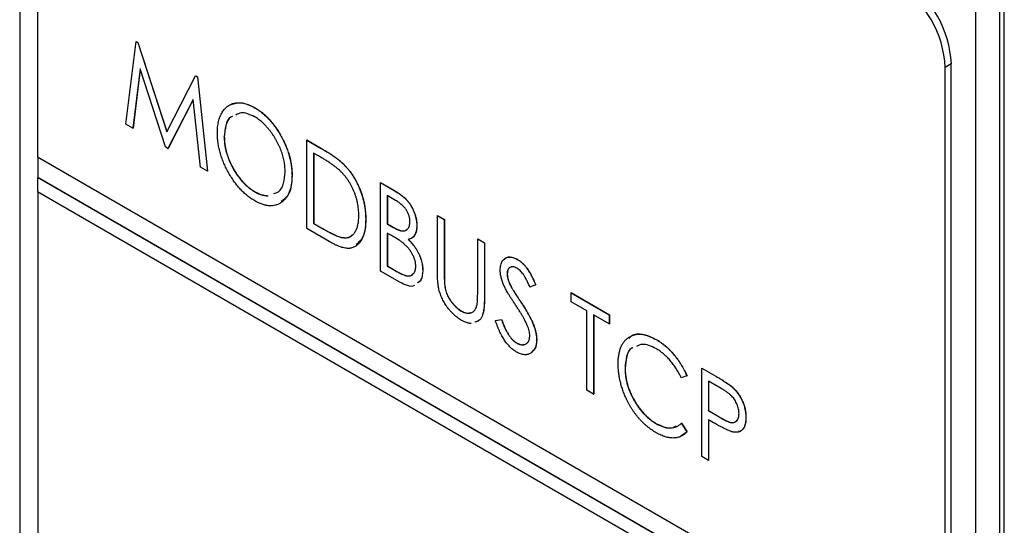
# Model space of a CAD drawing. Header units: millimetres. Extents: x 0 to 420, y 0 to 297.
# Tile 16 of 19: x 320.26 to 334.69, y 228.63 to 236.03. Entities that reach past the tile are written whole.
import ezdxf

# ---------------------------------------------------------------- set-up
doc = ezdxf.new("R2010")
doc.units = ezdxf.units.MM

msp = doc.modelspace()

# ---------------------------------------------------------------- linework, layer by layer
at = {"color": 7, "linetype": 'Continuous', "lineweight": 25}
for p, q in [((320.263, 244.485), (320.263, 221.457)), ((320.526, 243.004), (320.526, 234.022)), ((334.617, 236.607), (334.617, 213.578)), ((334.686, 213.946), (334.686, 236.648)), ((334.263, 236.403), (334.263, 213.374)), ((321.82, 234.498), (321.969, 235.708)), ((321.969, 235.708), (321.97, 235.709)), ((321.969, 235.708), (321.994, 235.694)), ((321.97, 235.709), (321.995, 235.695)), ((321.994, 235.694), (321.995, 235.695)), ((321.994, 235.694), (322.417, 234.386)), ((321.995, 235.695), (322.418, 234.389)), ((322.028, 235.308), (321.921, 234.44)), ((322.029, 235.305), (321.923, 234.441)), ((322.398, 234.164), (322.028, 235.308)), ((333.91, 235.382), (333.82, 235.33)), ((333.82, 226.348), (333.82, 235.33)), ((333.91, 187.043), (333.91, 235.382)), ((322.417, 234.386), (322.84, 235.205)), ((322.84, 235.205), (322.842, 235.206)), ((322.84, 235.205), (322.865, 235.191)), ((322.842, 235.206), (322.867, 235.192)), ((322.865, 235.191), (322.867, 235.192)), ((322.865, 235.191), (323.014, 233.809)), ((322.867, 235.192), (323.016, 233.81)), ((322.805, 234.86), (322.435, 234.143)), ((322.806, 234.858), (322.437, 234.144)), ((322.912, 233.867), (322.805, 234.86)), ((323.698, 234.743), (323.7, 234.744)), ((321.921, 234.44), (321.82, 234.498)), ((321.921, 234.44), (321.923, 234.441)), ((323.259, 234.31), (323.26, 234.311)), ((324.468, 234.266), (324.469, 234.267)), ((324.468, 232.97), (324.468, 234.266)), ((324.468, 234.266), (324.68, 234.143)), ((324.469, 234.267), (324.682, 234.144)), ((322.435, 234.143), (322.398, 234.164)), ((322.435, 234.143), (322.437, 234.144)), ((324.68, 234.143), (324.682, 234.144)), ((320.526, 234.022), (333.82, 226.348)), ((320.528, 234.021), (320.528, 233.717)), ((324.641, 234.033), (324.568, 234.075)), ((324.568, 234.075), (324.568, 233.044)), ((324.57, 234.074), (324.57, 233.045)), ((323.014, 233.809), (322.912, 233.867)), ((323.014, 233.809), (323.016, 233.81)), ((325.014, 233.904), (325.016, 233.905)), ((320.526, 233.716), (320.528, 233.717)), ((333.82, 226.042), (320.526, 233.716)), ((320.526, 233.716), (320.526, 233.512)), ((333.822, 226.043), (320.528, 233.717)), ((324.252, 233.743), (324.254, 233.744)), ((325.547, 233.643), (325.549, 233.644)), ((325.547, 233.643), (325.75, 233.526)), ((325.547, 232.346), (325.547, 233.643)), ((325.549, 233.644), (325.751, 233.527)), ((325.75, 233.526), (325.751, 233.527)), ((320.526, 233.512), (333.82, 225.838)), ((320.528, 233.511), (320.528, 194.666)), ((323.703, 233.511), (323.704, 233.512)), ((325.769, 233.382), (325.648, 233.452)), ((325.648, 233.452), (325.648, 233.036)), ((325.649, 233.451), (325.649, 233.037)), ((325.331, 233.103), (325.333, 233.104)), ((326.382, 233.161), (326.383, 233.162)), ((326.382, 233.161), (326.482, 233.103)), ((326.382, 232.378), (326.382, 233.161)), ((326.383, 233.162), (326.484, 233.104)), ((326.482, 233.103), (326.484, 233.104)), ((326.482, 233.103), (326.482, 232.326)), ((326.484, 233.104), (326.484, 232.327)), ((324.794, 232.781), (324.468, 232.97)), ((324.568, 233.044), (324.57, 233.045)), ((324.568, 233.044), (324.687, 232.976)), ((324.57, 233.045), (324.689, 232.977)), ((324.687, 232.976), (324.689, 232.977)), ((325.648, 233.036), (325.649, 233.037)), ((325.648, 233.036), (325.708, 233.002)), ((325.649, 233.037), (325.709, 233.003)), ((325.708, 233.002), (325.709, 233.003)), ((326.079, 233.014), (326.081, 233.015)), ((324.982, 232.839), (324.984, 232.84)), ((325.707, 232.869), (325.648, 232.903)), ((325.648, 232.903), (325.648, 232.421)), ((325.649, 232.902), (325.649, 232.422)), ((326.972, 232.82), (326.973, 232.821)), ((326.972, 232.82), (327.072, 232.762)), ((326.972, 232.044), (326.972, 232.82)), ((326.973, 232.821), (327.074, 232.763)), ((327.072, 232.762), (327.074, 232.763)), ((327.072, 232.762), (327.072, 231.979)), ((327.074, 232.763), (327.074, 231.98)), ((327.552, 232.519), (327.553, 232.52)), ((325.648, 232.421), (325.649, 232.422)), ((325.648, 232.421), (325.778, 232.346)), ((325.649, 232.422), (325.779, 232.347)), ((325.831, 232.183), (325.547, 232.346)), ((325.778, 232.346), (325.779, 232.347)), ((326.166, 232.357), (326.168, 232.358)), ((326.482, 232.326), (326.484, 232.327)), ((327.403, 232.307), (327.405, 232.308)), ((326.487, 232.151), (326.488, 232.152)), ((327.469, 232.102), (327.47, 232.103)), ((327.821, 232.144), (327.736, 232.113)), ((327.821, 232.144), (327.823, 232.145)), ((327.072, 231.979), (327.074, 231.98)), ((328.339, 232.031), (328.341, 232.032)), ((328.339, 232.031), (328.9, 231.707)), ((328.339, 231.898), (328.339, 232.031)), ((328.341, 232.032), (328.902, 231.708)), ((327.602, 231.896), (327.604, 231.897)), ((328.569, 231.765), (328.339, 231.898)), ((326.732, 231.762), (326.734, 231.763)), ((328.569, 230.602), (328.569, 231.765)), ((328.9, 231.574), (328.67, 231.707)), ((328.67, 231.707), (328.67, 230.544)), ((328.672, 231.706), (328.672, 230.545)), ((328.9, 231.707), (328.902, 231.708)), ((328.9, 231.707), (328.9, 231.574)), ((328.902, 231.708), (328.902, 231.575)), ((327.231, 231.625), (327.32, 231.639)), ((327.231, 231.625), (327.233, 231.626)), ((327.233, 231.626), (327.321, 231.64)), ((327.32, 231.639), (327.321, 231.64)), ((328.9, 231.574), (328.902, 231.575)), ((327.539, 231.296), (327.541, 231.297)), ((327.835, 231.343), (327.837, 231.344)), ((329.586, 231.344), (329.588, 231.345)), ((329.13, 230.925), (329.132, 230.926)), ((330.253, 230.926), (330.255, 230.927)), ((330.253, 230.926), (330.459, 230.807)), ((330.253, 229.63), (330.253, 230.926)), ((330.255, 230.927), (330.461, 230.808)), ((330.037, 230.813), (329.955, 230.782)), ((330.037, 230.813), (330.039, 230.814)), ((330.459, 230.807), (330.461, 230.808)), ((330.541, 230.627), (330.354, 230.735)), ((330.354, 230.735), (330.354, 230.303)), ((330.355, 230.734), (330.355, 230.304)), ((330.699, 230.649), (330.701, 230.65)), ((328.67, 230.544), (328.569, 230.602)), ((328.67, 230.544), (328.672, 230.545)), ((330.354, 230.303), (330.355, 230.304)), ((330.354, 230.303), (330.533, 230.197)), ((330.355, 230.304), (330.535, 230.198)), ((330.901, 230.204), (330.902, 230.205)), ((329.59, 230.112), (329.591, 230.113)), ((329.955, 230.118), (329.957, 230.119)), ((329.955, 230.118), (330.037, 229.993)), ((329.957, 230.119), (330.039, 229.994)), ((330.428, 230.127), (330.354, 230.17)), ((330.354, 230.17), (330.354, 229.572)), ((330.355, 230.169), (330.355, 229.573)), ((330.533, 230.197), (330.535, 230.198)), ((330.039, 229.994), (329.946, 229.928)), ((330.037, 229.993), (330.039, 229.994)), ((330.354, 229.572), (330.253, 229.63)), ((330.354, 229.572), (330.355, 229.573))]:
    msp.add_line(p, q, dxfattribs=at)
for centre in [(332.285, 235.26), (332.375, 235.312)]:
    msp.add_arc(centre, 1.537, 2.6054, 57.3945, dxfattribs=at)
for points, knots in [([(323.158, 234.368), (323.158, 234.383), (323.159, 234.414), (323.162, 234.457), (323.168, 234.499), (323.176, 234.538), (323.186, 234.575), (323.198, 234.61), (323.213, 234.643), (323.23, 234.673), (323.249, 234.701), (323.27, 234.726), (323.292, 234.748), (323.316, 234.766), (323.341, 234.782), (323.368, 234.794), (323.397, 234.804), (323.427, 234.81), (323.459, 234.813), (323.491, 234.812), (323.524, 234.809), (323.558, 234.802), (323.592, 234.792), (323.627, 234.779), (323.662, 234.763), (323.686, 234.75), (323.698, 234.743)], [0, 0, 0, 0, 0.044811, 0.089011, 0.13275, 0.176233, 0.219272, 0.262324, 0.305647, 0.348979, 0.392242, 0.43461, 0.476184, 0.517236, 0.558165, 0.598792, 0.639668, 0.680638, 0.721467, 0.761759, 0.801482, 0.840953, 0.880381, 0.919726, 0.959716, 1, 1, 1, 1]), ([(323.361, 234.786), (323.408, 234.801), (323.507, 234.834), (323.634, 234.775), (323.7, 234.744)], [0, 0, 0, 0, 0.474185, 1, 1, 1, 1]), ([(323.698, 234.743), (323.717, 234.732), (323.755, 234.708), (323.811, 234.667), (323.864, 234.621), (323.915, 234.57), (323.963, 234.514), (324.01, 234.454), (324.053, 234.388), (324.093, 234.319), (324.131, 234.247), (324.163, 234.175), (324.191, 234.103), (324.213, 234.03), (324.23, 233.958), (324.243, 233.886), (324.25, 233.813), (324.251, 233.767), (324.252, 233.743)], [0, 0, 0, 0, 0.064112, 0.12603, 0.186709, 0.24615, 0.305771, 0.366051, 0.427384, 0.490821, 0.554635, 0.61692, 0.678954, 0.740666, 0.803314, 0.866858, 0.932414, 1, 1, 1, 1]), ([(323.7, 234.744), (323.719, 234.733), (323.757, 234.709), (323.813, 234.668), (323.866, 234.622), (323.917, 234.571), (323.965, 234.515), (324.011, 234.455), (324.055, 234.389), (324.095, 234.32), (324.132, 234.248), (324.165, 234.176), (324.192, 234.104), (324.215, 234.031), (324.232, 233.959), (324.245, 233.887), (324.252, 233.814), (324.253, 233.768), (324.254, 233.744)], [0, 0, 0, 0, 0.064112, 0.12603, 0.186709, 0.24615, 0.305771, 0.366051, 0.427384, 0.490821, 0.554635, 0.61692, 0.678954, 0.740666, 0.803314, 0.866858, 0.932414, 1, 1, 1, 1]), ([(323.377, 234.611), (323.369, 234.608), (323.32, 234.591), (323.274, 234.483), (323.264, 234.368), (323.259, 234.31)], [0, 0, 0, 0, 0.087857, 0.543747, 1, 1, 1, 1]), ([(323.379, 234.612), (323.371, 234.609), (323.321, 234.592), (323.276, 234.484), (323.266, 234.369), (323.26, 234.311)], [0, 0, 0, 0, 0.087857, 0.543747, 1, 1, 1, 1]), ([(323.703, 234.608), (323.633, 234.639), (323.528, 234.687), (323.454, 234.646), (323.429, 234.632)], [0, 0, 0, 0, 0.662113, 1, 1, 1, 1]), ([(324.151, 233.801), (324.151, 233.814), (324.15, 233.839), (324.148, 233.877), (324.143, 233.916), (324.137, 233.955), (324.128, 233.994), (324.119, 234.033), (324.107, 234.072), (324.093, 234.111), (324.078, 234.15), (324.061, 234.188), (324.042, 234.226), (324.022, 234.263), (324.001, 234.299), (323.978, 234.335), (323.954, 234.37), (323.928, 234.404), (323.901, 234.436), (323.874, 234.467), (323.847, 234.496), (323.819, 234.523), (323.79, 234.547), (323.761, 234.569), (323.732, 234.59), (323.713, 234.602), (323.703, 234.608)], [0, 0, 0, 0, 0.044923, 0.089057, 0.132287, 0.174986, 0.217144, 0.258769, 0.300532, 0.342498, 0.384141, 0.425372, 0.466388, 0.507179, 0.548135, 0.589217, 0.630842, 0.673193, 0.715487, 0.757043, 0.79776, 0.838207, 0.878693, 0.918916, 0.959101, 1, 1, 1, 1]), ([(323.707, 233.376), (323.688, 233.387), (323.651, 233.41), (323.596, 233.451), (323.544, 233.496), (323.493, 233.547), (323.445, 233.603), (323.4, 233.663), (323.357, 233.729), (323.316, 233.798), (323.279, 233.87), (323.247, 233.942), (323.219, 234.014), (323.197, 234.086), (323.179, 234.157), (323.167, 234.228), (323.159, 234.299), (323.158, 234.345), (323.158, 234.368)], [0, 0, 0, 0, 0.063524, 0.1248797, 0.1851554, 0.2448328, 0.3046269, 0.3650375, 0.4271695, 0.4912698, 0.5555883, 0.6186682, 0.681008, 0.7429033, 0.8052492, 0.8684741, 0.9332171, 1, 1, 1, 1]), ([(323.259, 234.31), (323.259, 234.291), (323.26, 234.254), (323.266, 234.197), (323.276, 234.139), (323.291, 234.081), (323.309, 234.023), (323.332, 233.965), (323.358, 233.907), (323.388, 233.849), (323.421, 233.793), (323.457, 233.741), (323.494, 233.693), (323.532, 233.648), (323.572, 233.607), (323.614, 233.571), (323.658, 233.538), (323.688, 233.52), (323.703, 233.511)], [0, 0, 0, 0, 0.06753, 0.132738, 0.196163, 0.25879, 0.321017, 0.383435, 0.446363, 0.511011, 0.575079, 0.637133, 0.697793, 0.757163, 0.816573, 0.8765, 0.937463, 1, 1, 1, 1]), ([(323.26, 234.311), (323.261, 234.292), (323.262, 234.255), (323.268, 234.198), (323.278, 234.14), (323.292, 234.082), (323.311, 234.024), (323.333, 233.966), (323.36, 233.908), (323.39, 233.85), (323.423, 233.795), (323.458, 233.742), (323.495, 233.694), (323.534, 233.649), (323.574, 233.608), (323.616, 233.572), (323.66, 233.539), (323.689, 233.521), (323.704, 233.512)], [0, 0, 0, 0, 0.06753, 0.132738, 0.196163, 0.25879, 0.321017, 0.383435, 0.446363, 0.511011, 0.575079, 0.637133, 0.697793, 0.757163, 0.816573, 0.8765, 0.937463, 1, 1, 1, 1]), ([(324.68, 234.143), (324.699, 234.132), (324.734, 234.111), (324.786, 234.08), (324.834, 234.049), (324.877, 234.018), (324.917, 233.989), (324.953, 233.96), (324.985, 233.932), (325.005, 233.913), (325.014, 233.904)], [0, 0, 0, 0, 0.164344, 0.316794, 0.458147, 0.588563, 0.707492, 0.815269, 0.912897, 1, 1, 1, 1]), ([(324.682, 234.144), (324.7, 234.133), (324.736, 234.112), (324.788, 234.081), (324.835, 234.05), (324.879, 234.019), (324.919, 233.99), (324.955, 233.961), (324.987, 233.933), (325.007, 233.914), (325.016, 233.905)], [0, 0, 0, 0, 0.164344, 0.316794, 0.458147, 0.588563, 0.707492, 0.815269, 0.912897, 1, 1, 1, 1]), ([(324.958, 233.813), (324.95, 233.821), (324.931, 233.838), (324.901, 233.863), (324.867, 233.888), (324.83, 233.915), (324.788, 233.943), (324.742, 233.972), (324.693, 234.003), (324.659, 234.022), (324.641, 234.033)], [0, 0, 0, 0, 0.0847739, 0.1803115, 0.2870905, 0.4060148, 0.5364816, 0.6786817, 0.8334022, 1, 1, 1, 1]), ([(325.23, 233.161), (325.23, 233.177), (325.23, 233.207), (325.226, 233.252), (325.221, 233.297), (325.213, 233.342), (325.203, 233.387), (325.19, 233.431), (325.176, 233.475), (325.159, 233.518), (325.14, 233.56), (325.12, 233.601), (325.097, 233.641), (325.073, 233.679), (325.047, 233.715), (325.019, 233.749), (324.989, 233.782), (324.969, 233.803), (324.958, 233.813)], [0, 0, 0, 0, 0.072235, 0.141829, 0.209054, 0.274618, 0.338839, 0.40167, 0.463864, 0.525432, 0.586208, 0.645431, 0.704074, 0.762298, 0.820336, 0.879142, 0.938766, 1, 1, 1, 1]), ([(325.014, 233.904), (325.026, 233.891), (325.05, 233.866), (325.085, 233.825), (325.117, 233.782), (325.147, 233.737), (325.175, 233.69), (325.202, 233.642), (325.226, 233.592), (325.248, 233.54), (325.267, 233.487), (325.284, 233.433), (325.299, 233.379), (325.311, 233.324), (325.32, 233.27), (325.327, 233.214), (325.33, 233.158), (325.331, 233.121), (325.331, 233.103)], [0, 0, 0, 0, 0.059398, 0.117804, 0.175649, 0.233437, 0.291249, 0.349576, 0.409329, 0.470372, 0.532591, 0.595119, 0.658625, 0.723231, 0.789405, 0.857649, 0.927742, 1, 1, 1, 1]), ([(325.016, 233.905), (325.028, 233.892), (325.052, 233.867), (325.086, 233.826), (325.119, 233.783), (325.149, 233.738), (325.177, 233.691), (325.203, 233.643), (325.227, 233.593), (325.249, 233.541), (325.269, 233.488), (325.286, 233.434), (325.301, 233.38), (325.313, 233.325), (325.321, 233.271), (325.328, 233.215), (325.332, 233.159), (325.333, 233.123), (325.333, 233.104)], [0, 0, 0, 0, 0.059398, 0.117804, 0.175649, 0.233437, 0.291249, 0.349576, 0.409329, 0.470372, 0.532591, 0.595119, 0.658625, 0.723231, 0.789405, 0.857649, 0.927742, 1, 1, 1, 1]), ([(324.252, 233.743), (324.251, 233.72), (324.25, 233.674), (324.243, 233.611), (324.23, 233.554), (324.213, 233.502), (324.191, 233.455), (324.163, 233.415), (324.131, 233.379), (324.094, 233.35), (324.054, 233.327), (324.01, 233.311), (323.965, 233.303), (323.918, 233.302), (323.868, 233.309), (323.816, 233.324), (323.762, 233.345), (323.725, 233.365), (323.707, 233.376)], [0, 0, 0, 0, 0.067668, 0.133292, 0.19714, 0.260013, 0.322488, 0.385059, 0.448295, 0.51269, 0.576673, 0.638498, 0.698729, 0.757967, 0.817157, 0.876594, 0.937343, 1, 1, 1, 1]), ([(323.983, 233.482), (324.009, 233.489), (324.078, 233.507), (324.137, 233.626), (324.146, 233.743), (324.151, 233.801)], [0, 0, 0, 0, 0.226844, 0.613236, 1, 1, 1, 1]), ([(324.254, 233.744), (324.247, 233.649), (324.235, 233.479), (324.137, 233.4), (324.094, 233.365)], [0, 0, 0, 0, 0.55657, 1, 1, 1, 1]), ([(325.75, 233.526), (325.759, 233.52), (325.779, 233.509), (325.807, 233.491), (325.833, 233.473), (325.857, 233.455), (325.88, 233.436), (325.901, 233.418), (325.92, 233.4), (325.943, 233.375), (325.969, 233.342), (325.997, 233.3), (326.021, 233.254), (326.042, 233.206), (326.059, 233.158), (326.071, 233.109), (326.078, 233.06), (326.079, 233.03), (326.079, 233.014)], [0, 0, 0, 0, 0.060411, 0.117245, 0.171021, 0.220982, 0.268098, 0.311607, 0.352705, 0.391223, 0.464448, 0.5367, 0.610578, 0.686475, 0.763836, 0.840678, 0.919304, 1, 1, 1, 1]), ([(325.751, 233.527), (325.761, 233.521), (325.78, 233.51), (325.808, 233.492), (325.835, 233.474), (325.859, 233.456), (325.882, 233.437), (325.903, 233.419), (325.922, 233.401), (325.945, 233.376), (325.971, 233.343), (325.999, 233.301), (326.023, 233.255), (326.044, 233.207), (326.06, 233.159), (326.073, 233.11), (326.08, 233.061), (326.081, 233.031), (326.081, 233.015)], [0, 0, 0, 0, 0.060411, 0.117245, 0.171021, 0.220982, 0.268098, 0.311607, 0.352705, 0.391223, 0.464448, 0.5367, 0.610578, 0.686475, 0.763836, 0.840678, 0.919304, 1, 1, 1, 1]), ([(323.703, 233.511), (323.713, 233.505), (323.733, 233.494), (323.763, 233.48), (323.792, 233.469), (323.821, 233.46), (323.849, 233.455), (323.875, 233.451), (323.892, 233.45), (323.9, 233.45)], [0, 0, 0, 0, 0.0416607, 0.0828817, 0.123552, 0.1641767, 0.2042732, 0.2448897, 0.28, 0.28, 0.28, 0.28]), ([(323.704, 233.512), (323.715, 233.506), (323.735, 233.495), (323.765, 233.481), (323.794, 233.47), (323.823, 233.461), (323.851, 233.456), (323.877, 233.452), (323.894, 233.451), (323.901, 233.451)], [0, 0, 0, 0, 0.0416607, 0.0828817, 0.123552, 0.1641767, 0.2042732, 0.2448897, 0.28, 0.28, 0.28, 0.28]), ([(325.979, 233.07), (325.979, 233.077), (325.978, 233.091), (325.976, 233.113), (325.972, 233.135), (325.966, 233.156), (325.959, 233.178), (325.951, 233.198), (325.94, 233.219), (325.929, 233.239), (325.915, 233.259), (325.9, 233.278), (325.882, 233.297), (325.863, 233.315), (325.842, 233.332), (325.819, 233.35), (325.795, 233.366), (325.778, 233.377), (325.769, 233.382)], [0, 0, 0, 0, 0.06133, 0.120228, 0.176295, 0.231183, 0.28436, 0.336804, 0.390319, 0.444102, 0.499931, 0.558187, 0.620048, 0.685431, 0.755834, 0.832075, 0.912837, 1, 1, 1, 1]), ([(325.331, 233.103), (325.331, 233.087), (325.33, 233.056), (325.328, 233.011), (325.322, 232.969), (325.315, 232.929), (325.305, 232.893), (325.294, 232.858), (325.28, 232.827), (325.265, 232.798), (325.248, 232.773), (325.229, 232.75), (325.21, 232.73), (325.188, 232.714), (325.166, 232.7), (325.143, 232.69), (325.118, 232.683), (325.092, 232.679), (325.063, 232.679), (325.033, 232.682), (324.999, 232.69), (324.963, 232.7), (324.925, 232.715), (324.883, 232.734), (324.839, 232.755), (324.809, 232.773), (324.794, 232.781)], [0, 0, 0, 0, 0.047591, 0.093744, 0.138658, 0.182637, 0.225674, 0.268046, 0.309925, 0.35122, 0.391858, 0.430949, 0.469216, 0.506063, 0.542432, 0.578163, 0.613445, 0.648473, 0.684358, 0.722083, 0.761938, 0.803977, 0.848876, 0.896245, 0.946758, 1, 1, 1, 1]), ([(324.982, 232.839), (324.992, 232.837), (325.01, 232.835), (325.037, 232.834), (325.062, 232.838), (325.086, 232.844), (325.108, 232.854), (325.128, 232.866), (325.147, 232.882), (325.164, 232.902), (325.18, 232.924), (325.193, 232.949), (325.205, 232.977), (325.214, 233.009), (325.222, 233.042), (325.227, 233.079), (325.23, 233.119), (325.23, 233.147), (325.23, 233.161)], [0, 0, 0, 0, 0.059658, 0.118319, 0.176002, 0.23344, 0.290884, 0.349178, 0.408074, 0.468667, 0.53039, 0.592632, 0.655752, 0.720395, 0.787156, 0.855716, 0.926408, 1, 1, 1, 1]), ([(325.333, 233.104), (325.328, 233.01), (325.32, 232.846), (325.229, 232.768), (325.19, 232.735)], [0, 0, 0, 0, 0.57166, 1, 1, 1, 1]), ([(324.687, 232.976), (324.704, 232.966), (324.737, 232.947), (324.784, 232.922), (324.827, 232.899), (324.866, 232.88), (324.901, 232.865), (324.932, 232.852), (324.958, 232.844), (324.975, 232.84), (324.982, 232.839)], [0, 0, 0, 0, 0.172244, 0.3301934, 0.475432, 0.6065481, 0.7244263, 0.8291286, 0.9204072, 1, 1, 1, 1]), ([(324.689, 232.977), (324.706, 232.967), (324.738, 232.948), (324.786, 232.923), (324.829, 232.9), (324.868, 232.882), (324.903, 232.866), (324.933, 232.853), (324.96, 232.845), (324.976, 232.841), (324.984, 232.84)], [0, 0, 0, 0, 0.172244, 0.3301934, 0.475432, 0.6065481, 0.7244263, 0.8291286, 0.9204072, 1, 1, 1, 1]), ([(325.708, 233.002), (325.716, 232.997), (325.733, 232.987), (325.758, 232.974), (325.78, 232.963), (325.801, 232.953), (325.821, 232.946), (325.838, 232.94), (325.854, 232.936), (325.872, 232.934), (325.892, 232.934), (325.914, 232.94), (325.933, 232.95), (325.949, 232.966), (325.962, 232.986), (325.972, 233.011), (325.978, 233.038), (325.978, 233.059), (325.979, 233.07)], [0, 0, 0, 0, 0.069184, 0.133671, 0.193573, 0.248874, 0.299806, 0.346427, 0.38874, 0.427283, 0.498939, 0.569184, 0.639423, 0.710845, 0.782802, 0.854631, 0.925945, 1, 1, 1, 1]), ([(325.709, 233.003), (325.744, 232.983), (325.814, 232.944), (325.906, 232.923), (325.935, 232.959), (325.945, 232.97)], [0, 0, 0, 0, 0.401872, 0.799413, 1, 1, 1, 1]), ([(326.079, 233.014), (326.079, 233), (326.078, 232.972), (326.072, 232.935), (326.062, 232.901), (326.048, 232.873), (326.03, 232.848), (326.008, 232.83), (325.983, 232.817), (325.963, 232.813), (325.953, 232.811)], [0, 0, 0, 0, 0.1314795, 0.2582323, 0.3826104, 0.506215, 0.6279332, 0.7500875, 0.8728209, 1, 1, 1, 1]), ([(326.081, 233.015), (326.081, 233.001), (326.08, 232.973), (326.074, 232.936), (326.064, 232.902), (326.05, 232.874), (326.032, 232.85), (326.01, 232.831), (325.984, 232.818), (325.965, 232.814), (325.955, 232.812)], [0, 0, 0, 0, 0.1314795, 0.2582323, 0.3826104, 0.506215, 0.6279332, 0.7500875, 0.8728209, 1, 1, 1, 1]), ([(324.984, 232.84), (325.029, 232.835), (325.089, 232.829), (325.124, 232.87), (325.132, 232.88)], [0, 0, 0, 0, 0.754322, 1, 1, 1, 1]), ([(325.893, 232.747), (325.888, 232.751), (325.877, 232.759), (325.86, 232.772), (325.841, 232.786), (325.819, 232.801), (325.794, 232.817), (325.767, 232.833), (325.738, 232.851), (325.717, 232.863), (325.707, 232.869)], [0, 0, 0, 0, 0.080141, 0.171688, 0.277239, 0.39575, 0.527398, 0.670909, 0.828844, 1, 1, 1, 1]), ([(325.953, 232.811), (325.966, 232.798), (325.99, 232.774), (326.023, 232.735), (326.051, 232.698), (326.075, 232.662), (326.096, 232.625), (326.114, 232.588), (326.129, 232.55), (326.143, 232.511), (326.153, 232.472), (326.161, 232.433), (326.165, 232.395), (326.165, 232.37), (326.166, 232.357)], [0, 0, 0, 0, 0.105094, 0.200987, 0.288426, 0.36794, 0.443759, 0.519243, 0.59631, 0.674393, 0.754077, 0.833933, 0.916123, 1, 1, 1, 1]), ([(325.955, 232.812), (325.967, 232.799), (325.991, 232.775), (326.024, 232.737), (326.053, 232.699), (326.077, 232.663), (326.097, 232.626), (326.116, 232.589), (326.131, 232.551), (326.144, 232.512), (326.154, 232.473), (326.162, 232.434), (326.167, 232.396), (326.167, 232.371), (326.168, 232.358)], [0, 0, 0, 0, 0.105094, 0.200987, 0.288426, 0.36794, 0.443759, 0.519243, 0.59631, 0.674393, 0.754077, 0.833933, 0.916123, 1, 1, 1, 1]), ([(326.065, 232.415), (326.065, 232.429), (326.063, 232.456), (326.055, 232.5), (326.04, 232.544), (326.019, 232.589), (325.994, 232.632), (325.965, 232.673), (325.93, 232.712), (325.905, 232.735), (325.893, 232.747)], [0, 0, 0, 0, 0.1229776, 0.2414957, 0.3588652, 0.4798697, 0.6037473, 0.7288617, 0.8606217, 1, 1, 1, 1]), ([(327.303, 232.36), (327.303, 232.373), (327.304, 232.4), (327.31, 232.436), (327.32, 232.468), (327.334, 232.496), (327.352, 232.518), (327.373, 232.536), (327.397, 232.547), (327.425, 232.553), (327.454, 232.553), (327.486, 232.548), (327.518, 232.536), (327.54, 232.525), (327.552, 232.519)], [0, 0, 0, 0, 0.088291, 0.174419, 0.258423, 0.342317, 0.425287, 0.506935, 0.587922, 0.670559, 0.753145, 0.834844, 0.916686, 1, 1, 1, 1]), ([(327.361, 232.513), (327.37, 232.524), (327.395, 232.556), (327.466, 232.559), (327.524, 232.533), (327.553, 232.52)], [0, 0, 0, 0, 0.223889, 0.61206, 1, 1, 1, 1]), ([(327.552, 232.519), (327.564, 232.511), (327.587, 232.497), (327.622, 232.467), (327.656, 232.433), (327.683, 232.4), (327.704, 232.371), (327.72, 232.346), (327.736, 232.319), (327.753, 232.289), (327.77, 232.256), (327.787, 232.221), (327.804, 232.183), (327.815, 232.157), (327.821, 232.144)], [0, 0, 0, 0, 0.103822, 0.205919, 0.309231, 0.415653, 0.47222, 0.532858, 0.597819, 0.667857, 0.743177, 0.823448, 0.908942, 1, 1, 1, 1]), ([(327.553, 232.52), (327.565, 232.512), (327.589, 232.498), (327.624, 232.468), (327.658, 232.434), (327.684, 232.401), (327.705, 232.372), (327.722, 232.347), (327.738, 232.32), (327.755, 232.29), (327.771, 232.257), (327.789, 232.222), (327.806, 232.184), (327.817, 232.158), (327.823, 232.145)], [0, 0, 0, 0, 0.103822, 0.205919, 0.309231, 0.415653, 0.47222, 0.532858, 0.597819, 0.667857, 0.743177, 0.823448, 0.908942, 1, 1, 1, 1]), ([(325.778, 232.346), (325.787, 232.341), (325.805, 232.331), (325.831, 232.317), (325.855, 232.305), (325.877, 232.296), (325.897, 232.287), (325.915, 232.282), (325.932, 232.278), (325.951, 232.275), (325.972, 232.275), (325.995, 232.281), (326.016, 232.293), (326.033, 232.309), (326.047, 232.33), (326.058, 232.355), (326.064, 232.383), (326.065, 232.405), (326.065, 232.415)], [0, 0, 0, 0, 0.069807, 0.134579, 0.194415, 0.250549, 0.301262, 0.347969, 0.390185, 0.42866, 0.500914, 0.571392, 0.642245, 0.714971, 0.787795, 0.858561, 0.928895, 1, 1, 1, 1]), ([(326.401, 232.094), (326.399, 232.102), (326.396, 232.119), (326.392, 232.145), (326.389, 232.176), (326.386, 232.21), (326.384, 232.247), (326.383, 232.288), (326.382, 232.332), (326.382, 232.362), (326.382, 232.378)], [0, 0, 0, 0, 0.077936, 0.169149, 0.274074, 0.391816, 0.523462, 0.668216, 0.827041, 1, 1, 1, 1]), ([(327.546, 232.389), (327.536, 232.394), (327.516, 232.405), (327.489, 232.411), (327.464, 232.411), (327.443, 232.402), (327.425, 232.387), (327.412, 232.366), (327.405, 232.339), (327.404, 232.318), (327.403, 232.307)], [0, 0, 0, 0, 0.133507, 0.258557, 0.380724, 0.504971, 0.628085, 0.748901, 0.871477, 1, 1, 1, 1]), ([(327.461, 232.403), (327.452, 232.402), (327.43, 232.397), (327.409, 232.363), (327.407, 232.326), (327.405, 232.308)], [0, 0, 0, 0, 0.236601, 0.618129, 1, 1, 1, 1]), ([(327.736, 232.113), (327.731, 232.124), (327.722, 232.145), (327.708, 232.175), (327.695, 232.203), (327.682, 232.228), (327.67, 232.251), (327.658, 232.271), (327.647, 232.289), (327.633, 232.309), (327.615, 232.331), (327.593, 232.355), (327.57, 232.374), (327.554, 232.384), (327.546, 232.389)], [0, 0, 0, 0, 0.102557, 0.196911, 0.284395, 0.364416, 0.437215, 0.503536, 0.563602, 0.61645, 0.714669, 0.808954, 0.904132, 1, 1, 1, 1]), ([(325.779, 232.347), (325.816, 232.327), (325.89, 232.286), (325.985, 232.265), (326.017, 232.3), (326.027, 232.312)], [0, 0, 0, 0, 0.403123, 0.801944, 1, 1, 1, 1]), ([(326.166, 232.357), (326.162, 232.301), (326.157, 232.217), (326.107, 232.185), (326.09, 232.174)], [0, 0, 0, 0, 0.665904, 1, 1, 1, 1]), ([(326.168, 232.358), (326.164, 232.302), (326.159, 232.218), (326.109, 232.186), (326.092, 232.175)], [0, 0, 0, 0, 0.665904, 1, 1, 1, 1]), ([(326.482, 232.326), (326.482, 232.315), (326.482, 232.294), (326.483, 232.264), (326.483, 232.238), (326.484, 232.214), (326.484, 232.194), (326.485, 232.177), (326.486, 232.163), (326.486, 232.155), (326.487, 232.151)], [0, 0, 0, 0, 0.191105, 0.362655, 0.516171, 0.650128, 0.766034, 0.862527, 0.941006, 1, 1, 1, 1]), ([(326.484, 232.327), (326.484, 232.316), (326.484, 232.295), (326.484, 232.265), (326.485, 232.239), (326.485, 232.215), (326.486, 232.195), (326.487, 232.178), (326.487, 232.164), (326.488, 232.156), (326.488, 232.152)], [0, 0, 0, 0, 0.191105, 0.362655, 0.516171, 0.650128, 0.766034, 0.862527, 0.941006, 1, 1, 1, 1]), ([(327.358, 232.131), (327.354, 232.141), (327.345, 232.161), (327.334, 232.191), (327.324, 232.22), (327.317, 232.249), (327.31, 232.278), (327.306, 232.306), (327.303, 232.333), (327.303, 232.351), (327.303, 232.36)], [0, 0, 0, 0, 0.130877, 0.257719, 0.382316, 0.506626, 0.628302, 0.751527, 0.87547, 1, 1, 1, 1]), ([(327.403, 232.307), (327.404, 232.3), (327.404, 232.286), (327.407, 232.264), (327.411, 232.241), (327.417, 232.217), (327.426, 232.192), (327.438, 232.164), (327.452, 232.134), (327.463, 232.113), (327.469, 232.102)], [0, 0, 0, 0, 0.110385, 0.220503, 0.331137, 0.443585, 0.563154, 0.695062, 0.839762, 1, 1, 1, 1]), ([(327.405, 232.308), (327.405, 232.301), (327.406, 232.287), (327.409, 232.265), (327.413, 232.242), (327.419, 232.218), (327.428, 232.193), (327.439, 232.165), (327.454, 232.135), (327.465, 232.114), (327.47, 232.103)], [0, 0, 0, 0, 0.110385, 0.220503, 0.331137, 0.443585, 0.563154, 0.695062, 0.839762, 1, 1, 1, 1]), ([(326.047, 232.137), (326.046, 232.136), (326.022, 232.115), (325.942, 232.129), (325.868, 232.165), (325.831, 232.183)], [0, 0, 0, 0, 0.014887, 0.506822, 1, 1, 1, 1]), ([(326.738, 231.626), (326.727, 231.632), (326.707, 231.644), (326.677, 231.665), (326.648, 231.688), (326.62, 231.712), (326.594, 231.738), (326.569, 231.765), (326.544, 231.795), (326.521, 231.825), (326.5, 231.857), (326.48, 231.89), (326.462, 231.923), (326.446, 231.956), (326.432, 231.99), (326.42, 232.024), (326.409, 232.059), (326.403, 232.082), (326.401, 232.094)], [0, 0, 0, 0, 0.069994, 0.137225, 0.203144, 0.267439, 0.330757, 0.392722, 0.455101, 0.517382, 0.579131, 0.639383, 0.69929, 0.758596, 0.817649, 0.877496, 0.938128, 1, 1, 1, 1]), ([(326.487, 232.151), (326.488, 232.138), (326.491, 232.113), (326.499, 232.075), (326.51, 232.038), (326.523, 232.003), (326.54, 231.968), (326.56, 231.934), (326.584, 231.899), (326.612, 231.865), (326.641, 231.833), (326.671, 231.805), (326.702, 231.781), (326.722, 231.768), (326.732, 231.762)], [0, 0, 0, 0, 0.088938, 0.172727, 0.251185, 0.32638, 0.400988, 0.479456, 0.562461, 0.652032, 0.742988, 0.831017, 0.915851, 1, 1, 1, 1]), ([(326.488, 232.152), (326.49, 232.139), (326.493, 232.114), (326.501, 232.076), (326.511, 232.039), (326.524, 232.004), (326.541, 231.969), (326.562, 231.935), (326.586, 231.9), (326.614, 231.866), (326.643, 231.834), (326.673, 231.806), (326.703, 231.782), (326.724, 231.769), (326.734, 231.763)], [0, 0, 0, 0, 0.088938, 0.172727, 0.251185, 0.32638, 0.400988, 0.479456, 0.562461, 0.652032, 0.742988, 0.831017, 0.915851, 1, 1, 1, 1]), ([(327.52, 231.861), (327.51, 231.876), (327.49, 231.906), (327.462, 231.95), (327.437, 231.99), (327.415, 232.025), (327.397, 232.057), (327.381, 232.085), (327.368, 232.109), (327.361, 232.124), (327.358, 232.131)], [0, 0, 0, 0, 0.179535, 0.344506, 0.492131, 0.62464, 0.742099, 0.843179, 0.92954, 1, 1, 1, 1]), ([(327.469, 232.102), (327.471, 232.098), (327.476, 232.089), (327.485, 232.074), (327.498, 232.055), (327.513, 232.031), (327.531, 232.003), (327.552, 231.971), (327.576, 231.935), (327.593, 231.91), (327.602, 231.896)], [0, 0, 0, 0, 0.053039, 0.126288, 0.218872, 0.334457, 0.469409, 0.625738, 0.802267, 1, 1, 1, 1]), ([(327.47, 232.103), (327.473, 232.099), (327.478, 232.09), (327.487, 232.075), (327.5, 232.056), (327.515, 232.032), (327.533, 232.004), (327.554, 231.972), (327.578, 231.936), (327.595, 231.911), (327.604, 231.897)], [0, 0, 0, 0, 0.053039, 0.126288, 0.218872, 0.334457, 0.469409, 0.625738, 0.802267, 1, 1, 1, 1]), ([(327.072, 231.979), (327.071, 231.91), (327.068, 231.773), (327.022, 231.624), (326.951, 231.606), (326.931, 231.6)], [0, 0, 0, 0, 0.417108, 0.829975, 1, 1, 1, 1]), ([(327.074, 231.98), (327.073, 231.911), (327.069, 231.774), (327.023, 231.625), (326.953, 231.607), (326.932, 231.601)], [0, 0, 0, 0, 0.417108, 0.829975, 1, 1, 1, 1]), ([(326.961, 231.849), (326.962, 231.853), (326.964, 231.862), (326.966, 231.878), (326.968, 231.897), (326.969, 231.92), (326.97, 231.946), (326.971, 231.975), (326.972, 232.008), (326.972, 232.032), (326.972, 232.044)], [0, 0, 0, 0, 0.069596, 0.155423, 0.257515, 0.37358, 0.506166, 0.6554, 0.819993, 1, 1, 1, 1]), ([(326.732, 231.762), (326.741, 231.757), (326.758, 231.748), (326.784, 231.738), (326.809, 231.733), (326.833, 231.73), (326.856, 231.732), (326.877, 231.737), (326.897, 231.746), (326.914, 231.759), (326.929, 231.776), (326.942, 231.796), (326.953, 231.82), (326.958, 231.839), (326.961, 231.849)], [0, 0, 0, 0, 0.081412, 0.161686, 0.242811, 0.324775, 0.407586, 0.488453, 0.56979, 0.650718, 0.733306, 0.819186, 0.907133, 1, 1, 1, 1]), ([(327.699, 231.551), (327.695, 231.561), (327.685, 231.582), (327.669, 231.614), (327.651, 231.649), (327.63, 231.686), (327.606, 231.726), (327.58, 231.769), (327.551, 231.814), (327.531, 231.845), (327.52, 231.861)], [0, 0, 0, 0, 0.092213, 0.193119, 0.303009, 0.423363, 0.552489, 0.69176, 0.840671, 1, 1, 1, 1]), ([(327.602, 231.896), (327.613, 231.88), (327.633, 231.848), (327.663, 231.801), (327.69, 231.756), (327.714, 231.714), (327.736, 231.674), (327.755, 231.637), (327.771, 231.601), (327.789, 231.558), (327.808, 231.507), (327.824, 231.449), (327.833, 231.394), (327.835, 231.36), (327.835, 231.343)], [0, 0, 0, 0, 0.093761, 0.181614, 0.264342, 0.341677, 0.41338, 0.479975, 0.541968, 0.599292, 0.705911, 0.807015, 0.904485, 1, 1, 1, 1]), ([(327.604, 231.897), (327.614, 231.881), (327.635, 231.849), (327.665, 231.802), (327.692, 231.757), (327.716, 231.715), (327.738, 231.675), (327.757, 231.638), (327.773, 231.603), (327.791, 231.559), (327.809, 231.508), (327.825, 231.45), (327.835, 231.395), (327.836, 231.361), (327.837, 231.344)], [0, 0, 0, 0, 0.093761, 0.181614, 0.264342, 0.341677, 0.41338, 0.479975, 0.541968, 0.599292, 0.705911, 0.807015, 0.904485, 1, 1, 1, 1]), ([(326.734, 231.763), (326.764, 231.748), (326.814, 231.725), (326.853, 231.737), (326.868, 231.741)], [0, 0, 0, 0, 0.614856, 1, 1, 1, 1]), ([(326.878, 231.58), (326.875, 231.58), (326.865, 231.581), (326.846, 231.583), (326.82, 231.589), (326.794, 231.598), (326.766, 231.61), (326.747, 231.621), (326.738, 231.626)], [0.7800004, 0.7800004, 0.7800004, 0.7800004, 0.793688, 0.8331198, 0.8733733, 0.9145487, 0.9565396, 1, 1, 1, 1]), ([(327.542, 231.161), (327.535, 231.166), (327.519, 231.175), (327.497, 231.192), (327.474, 231.209), (327.453, 231.229), (327.432, 231.251), (327.411, 231.274), (327.391, 231.298), (327.371, 231.325), (327.352, 231.354), (327.334, 231.385), (327.315, 231.419), (327.298, 231.455), (327.28, 231.494), (327.263, 231.535), (327.247, 231.579), (327.236, 231.609), (327.231, 231.625)], [0, 0, 0, 0, 0.055089, 0.109447, 0.163323, 0.216767, 0.269874, 0.324148, 0.378969, 0.434708, 0.492467, 0.553707, 0.618022, 0.686132, 0.757893, 0.834258, 0.914668, 1, 1, 1, 1]), ([(327.32, 231.639), (327.327, 231.617), (327.342, 231.576), (327.367, 231.518), (327.394, 231.465), (327.421, 231.419), (327.449, 231.378), (327.478, 231.344), (327.508, 231.316), (327.529, 231.303), (327.539, 231.296)], [0, 0, 0, 0, 0.165307, 0.315251, 0.451801, 0.576089, 0.690151, 0.796612, 0.898685, 1, 1, 1, 1]), ([(327.321, 231.64), (327.329, 231.618), (327.344, 231.577), (327.369, 231.519), (327.395, 231.466), (327.422, 231.42), (327.45, 231.379), (327.48, 231.345), (327.51, 231.317), (327.53, 231.304), (327.541, 231.297)], [0, 0, 0, 0, 0.165307, 0.315251, 0.451801, 0.576089, 0.690151, 0.796612, 0.898685, 1, 1, 1, 1]), ([(327.734, 231.403), (327.734, 231.414), (327.733, 231.436), (327.726, 231.473), (327.715, 231.511), (327.704, 231.537), (327.699, 231.551)], [0, 0, 0, 0, 0.238336, 0.482311, 0.73314, 1, 1, 1, 1]), ([(327.539, 231.296), (327.548, 231.292), (327.565, 231.282), (327.591, 231.273), (327.615, 231.268), (327.639, 231.268), (327.661, 231.271), (327.68, 231.28), (327.697, 231.292), (327.71, 231.308), (327.721, 231.328), (327.729, 231.35), (327.734, 231.375), (327.734, 231.394), (327.734, 231.403)], [0, 0, 0, 0, 0.0867787, 0.1720119, 0.2570004, 0.3440912, 0.4303473, 0.5137866, 0.5956239, 0.6775651, 0.75969, 0.8399959, 0.9191329, 1, 1, 1, 1]), ([(329.03, 230.992), (329.03, 231.015), (329.031, 231.06), (329.039, 231.123), (329.051, 231.18), (329.068, 231.232), (329.091, 231.278), (329.118, 231.318), (329.151, 231.352), (329.188, 231.38), (329.228, 231.402), (329.272, 231.417), (329.318, 231.424), (329.367, 231.424), (329.418, 231.415), (329.472, 231.399), (329.528, 231.376), (329.567, 231.355), (329.586, 231.344)], [0, 0, 0, 0, 0.067236, 0.132194, 0.195391, 0.257388, 0.318778, 0.380515, 0.442528, 0.505942, 0.569171, 0.630524, 0.690882, 0.750747, 0.811024, 0.872201, 0.934998, 1, 1, 1, 1]), ([(329.188, 231.362), (329.199, 231.375), (329.247, 231.432), (329.392, 231.436), (329.522, 231.376), (329.588, 231.345)], [0, 0, 0, 0, 0.138721, 0.569124, 1, 1, 1, 1]), ([(327.541, 231.297), (327.57, 231.283), (327.612, 231.262), (327.643, 231.274), (327.653, 231.278)], [0, 0, 0, 0, 0.6954142, 1, 1, 1, 1]), ([(327.835, 231.343), (327.835, 231.332), (327.834, 231.309), (327.83, 231.278), (327.824, 231.248), (327.814, 231.223), (327.802, 231.199), (327.787, 231.178), (327.77, 231.16), (327.75, 231.146), (327.728, 231.134), (327.705, 231.126), (327.681, 231.121), (327.656, 231.122), (327.629, 231.126), (327.601, 231.133), (327.572, 231.145), (327.552, 231.156), (327.542, 231.161)], [0, 0, 0, 0, 0.064367, 0.127345, 0.188922, 0.250384, 0.312021, 0.374404, 0.437663, 0.502985, 0.567803, 0.63098, 0.692076, 0.752595, 0.813028, 0.874016, 0.936113, 1, 1, 1, 1]), ([(327.837, 231.344), (327.833, 231.294), (327.827, 231.214), (327.78, 231.179), (327.763, 231.166)], [0, 0, 0, 0, 0.619571, 1, 1, 1, 1]), ([(329.244, 231.222), (329.238, 231.221), (329.19, 231.205), (329.146, 231.099), (329.136, 230.983), (329.13, 230.925)], [0, 0, 0, 0, 0.0603441, 0.5299231, 1, 1, 1, 1]), ([(329.245, 231.223), (329.24, 231.222), (329.192, 231.206), (329.147, 231.1), (329.137, 230.984), (329.132, 230.926)], [0, 0, 0, 0, 0.0603441, 0.5299231, 1, 1, 1, 1]), ([(329.583, 231.213), (329.513, 231.246), (329.403, 231.298), (329.325, 231.257), (329.296, 231.242)], [0, 0, 0, 0, 0.639733, 1, 1, 1, 1]), ([(329.955, 230.782), (329.949, 230.794), (329.938, 230.818), (329.919, 230.853), (329.9, 230.886), (329.88, 230.919), (329.859, 230.95), (329.838, 230.981), (329.815, 231.01), (329.784, 231.047), (329.743, 231.091), (329.692, 231.137), (329.638, 231.179), (329.602, 231.202), (329.583, 231.213)], [0, 0, 0, 0, 0.065249, 0.129752, 0.19303, 0.255253, 0.317083, 0.378287, 0.439499, 0.500949, 0.623295, 0.74628, 0.871322, 1, 1, 1, 1]), ([(329.586, 231.344), (329.598, 231.337), (329.621, 231.323), (329.656, 231.3), (329.69, 231.274), (329.723, 231.248), (329.755, 231.219), (329.787, 231.189), (329.817, 231.156), (329.847, 231.123), (329.875, 231.088), (329.902, 231.051), (329.928, 231.014), (329.953, 230.976), (329.976, 230.937), (329.998, 230.896), (330.018, 230.855), (330.031, 230.827), (330.037, 230.813)], [0, 0, 0, 0, 0.0670023, 0.1329421, 0.1972118, 0.2608139, 0.3235398, 0.3858805, 0.4478395, 0.5096474, 0.5715368, 0.6324426, 0.693319, 0.7537865, 0.8146451, 0.8755569, 0.9376593, 1, 1, 1, 1]), ([(329.588, 231.345), (329.6, 231.338), (329.623, 231.324), (329.658, 231.301), (329.692, 231.275), (329.725, 231.249), (329.757, 231.22), (329.788, 231.19), (329.819, 231.158), (329.848, 231.124), (329.877, 231.089), (329.904, 231.053), (329.93, 231.015), (329.954, 230.977), (329.977, 230.938), (329.999, 230.897), (330.02, 230.856), (330.033, 230.828), (330.039, 230.814)], [0, 0, 0, 0, 0.0670023, 0.1329421, 0.1972118, 0.2608139, 0.3235398, 0.3858805, 0.4478395, 0.5096474, 0.5715368, 0.6324426, 0.693319, 0.7537865, 0.8146451, 0.8755569, 0.9376593, 1, 1, 1, 1]), ([(329.161, 230.454), (329.15, 230.476), (329.129, 230.52), (329.103, 230.588), (329.08, 230.655), (329.062, 230.722), (329.047, 230.79), (329.037, 230.857), (329.031, 230.925), (329.03, 230.969), (329.03, 230.992)], [0, 0, 0, 0, 0.122254, 0.24342, 0.364291, 0.486273, 0.609794, 0.736233, 0.865843, 1, 1, 1, 1]), ([(329.13, 230.925), (329.131, 230.905), (329.132, 230.867), (329.138, 230.809), (329.148, 230.75), (329.162, 230.692), (329.18, 230.633), (329.203, 230.575), (329.23, 230.516), (329.26, 230.459), (329.294, 230.403), (329.329, 230.35), (329.368, 230.301), (329.408, 230.256), (329.45, 230.214), (329.495, 230.176), (329.542, 230.141), (329.573, 230.122), (329.59, 230.112)], [0, 0, 0, 0, 0.067402, 0.132225, 0.195291, 0.256964, 0.318228, 0.379385, 0.441024, 0.503862, 0.566597, 0.627855, 0.688166, 0.748276, 0.808707, 0.870424, 0.93412, 1, 1, 1, 1]), ([(329.132, 230.926), (329.133, 230.906), (329.133, 230.868), (329.14, 230.81), (329.149, 230.751), (329.164, 230.693), (329.182, 230.634), (329.205, 230.576), (329.231, 230.517), (329.262, 230.46), (329.295, 230.404), (329.331, 230.351), (329.37, 230.302), (329.41, 230.257), (329.452, 230.215), (329.497, 230.177), (329.543, 230.142), (329.575, 230.123), (329.591, 230.113)], [0, 0, 0, 0, 0.067402, 0.132225, 0.195291, 0.256964, 0.318228, 0.379385, 0.441024, 0.503862, 0.566597, 0.627855, 0.688166, 0.748276, 0.808707, 0.870424, 0.93412, 1, 1, 1, 1]), ([(330.459, 230.807), (330.474, 230.799), (330.501, 230.783), (330.54, 230.759), (330.575, 230.737), (330.607, 230.717), (330.635, 230.698), (330.66, 230.681), (330.681, 230.665), (330.693, 230.654), (330.699, 230.649)], [0, 0, 0, 0, 0.1765, 0.339032, 0.485753, 0.61857, 0.735674, 0.838185, 0.926155, 1, 1, 1, 1]), ([(330.461, 230.808), (330.475, 230.8), (330.503, 230.784), (330.542, 230.76), (330.577, 230.738), (330.609, 230.718), (330.637, 230.699), (330.661, 230.682), (330.683, 230.666), (330.695, 230.655), (330.701, 230.65)], [0, 0, 0, 0, 0.1765, 0.339032, 0.485753, 0.61857, 0.735674, 0.838185, 0.926155, 1, 1, 1, 1]), ([(330.699, 230.649), (330.706, 230.642), (330.721, 230.629), (330.741, 230.607), (330.761, 230.585), (330.78, 230.561), (330.798, 230.535), (330.814, 230.509), (330.83, 230.481), (330.844, 230.452), (330.858, 230.422), (330.869, 230.392), (330.879, 230.362), (330.887, 230.331), (330.893, 230.3), (330.897, 230.268), (330.9, 230.236), (330.9, 230.215), (330.901, 230.204)], [0, 0, 0, 0, 0.060075, 0.119303, 0.178069, 0.236256, 0.294313, 0.353143, 0.412708, 0.473813, 0.535615, 0.597403, 0.660232, 0.723514, 0.789577, 0.856841, 0.927091, 1, 1, 1, 1]), ([(330.701, 230.65), (330.708, 230.643), (330.722, 230.63), (330.743, 230.609), (330.763, 230.586), (330.782, 230.562), (330.799, 230.536), (330.816, 230.51), (330.832, 230.482), (330.846, 230.453), (330.859, 230.423), (330.871, 230.393), (330.881, 230.363), (330.889, 230.332), (330.895, 230.301), (330.899, 230.269), (330.902, 230.237), (330.902, 230.216), (330.902, 230.205)], [0, 0, 0, 0, 0.060075, 0.119303, 0.178069, 0.236256, 0.294313, 0.353143, 0.412708, 0.473813, 0.535615, 0.597403, 0.660232, 0.723514, 0.789577, 0.856841, 0.927091, 1, 1, 1, 1]), ([(330.8, 230.262), (330.8, 230.273), (330.799, 230.294), (330.793, 230.327), (330.784, 230.361), (330.772, 230.396), (330.756, 230.429), (330.738, 230.461), (330.718, 230.49), (330.699, 230.512), (330.682, 230.528), (330.667, 230.541), (330.651, 230.555), (330.632, 230.568), (330.612, 230.583), (330.59, 230.597), (330.566, 230.612), (330.549, 230.622), (330.541, 230.627)], [0, 0, 0, 0, 0.074091, 0.147068, 0.219176, 0.292487, 0.364821, 0.434086, 0.502842, 0.57172, 0.608354, 0.649905, 0.695817, 0.746872, 0.802658, 0.863186, 0.92915, 1, 1, 1, 1]), ([(329.587, 229.981), (329.576, 229.987), (329.554, 230), (329.522, 230.022), (329.49, 230.045), (329.459, 230.069), (329.429, 230.094), (329.401, 230.12), (329.373, 230.148), (329.345, 230.177), (329.319, 230.207), (329.294, 230.239), (329.269, 230.271), (329.246, 230.305), (329.223, 230.341), (329.201, 230.377), (329.18, 230.415), (329.167, 230.441), (329.161, 230.454)], [0, 0, 0, 0, 0.068335, 0.135464, 0.200567, 0.264774, 0.327263, 0.389343, 0.450083, 0.510699, 0.570569, 0.630747, 0.691051, 0.751063, 0.812002, 0.873718, 0.936106, 1, 1, 1, 1]), ([(330.533, 230.197), (330.542, 230.191), (330.559, 230.182), (330.583, 230.169), (330.606, 230.158), (330.626, 230.148), (330.645, 230.141), (330.663, 230.134), (330.678, 230.131), (330.696, 230.127), (330.716, 230.128), (330.737, 230.133), (330.756, 230.144), (330.772, 230.159), (330.784, 230.179), (330.793, 230.203), (330.799, 230.231), (330.8, 230.252), (330.8, 230.262)], [0, 0, 0, 0, 0.070231, 0.135127, 0.195896, 0.251444, 0.303058, 0.349556, 0.391936, 0.430093, 0.501229, 0.570517, 0.640124, 0.710955, 0.782914, 0.853735, 0.926014, 1, 1, 1, 1]), ([(330.901, 230.204), (330.9, 230.194), (330.9, 230.173), (330.898, 230.144), (330.893, 230.118), (330.887, 230.093), (330.879, 230.072), (330.87, 230.052), (330.859, 230.035), (330.846, 230.021), (330.831, 230.009), (330.815, 229.999), (330.798, 229.992), (330.78, 229.988), (330.76, 229.986), (330.739, 229.987), (330.716, 229.99), (330.701, 229.993), (330.693, 229.995)], [0, 0, 0, 0, 0.072309, 0.141358, 0.208207, 0.272336, 0.335143, 0.396174, 0.456668, 0.516646, 0.575929, 0.634933, 0.693693, 0.752708, 0.811962, 0.873196, 0.935504, 1, 1, 1, 1]), ([(330.902, 230.205), (330.9, 230.166), (330.895, 230.086), (330.852, 230.014), (330.809, 230.001), (330.794, 229.997)], [0, 0, 0, 0, 0.398055, 0.794738, 1, 1, 1, 1]), ([(329.59, 230.112), (329.607, 230.103), (329.643, 230.084), (329.694, 230.064), (329.744, 230.053), (329.791, 230.049), (329.836, 230.054), (329.878, 230.067), (329.918, 230.088), (329.943, 230.108), (329.955, 230.118)], [0, 0, 0, 0, 0.1259, 0.248079, 0.368237, 0.488157, 0.609636, 0.7344, 0.864047, 1, 1, 1, 1]), ([(329.591, 230.113), (329.674, 230.076), (329.784, 230.025), (329.859, 230.07), (329.878, 230.081)], [0, 0, 0, 0, 0.7466219, 1, 1, 1, 1]), ([(330.693, 229.995), (330.687, 229.997), (330.672, 230.002), (330.649, 230.011), (330.621, 230.023), (330.59, 230.039), (330.555, 230.057), (330.516, 230.077), (330.473, 230.101), (330.444, 230.118), (330.428, 230.127)], [0, 0, 0, 0, 0.075269, 0.165174, 0.268129, 0.385984, 0.51806, 0.664405, 0.825035, 1, 1, 1, 1]), ([(330.535, 230.198), (330.569, 230.178), (330.638, 230.14), (330.729, 230.116), (330.757, 230.151), (330.766, 230.162)], [0, 0, 0, 0, 0.404594, 0.804734, 1, 1, 1, 1]), ([(330.037, 229.993), (330.031, 229.986), (330.018, 229.973), (329.997, 229.955), (329.974, 229.94), (329.951, 229.928), (329.926, 229.917), (329.9, 229.91), (329.873, 229.905), (329.845, 229.903), (329.816, 229.903), (329.785, 229.906), (329.754, 229.912), (329.723, 229.92), (329.69, 229.931), (329.657, 229.945), (329.622, 229.961), (329.599, 229.974), (329.587, 229.981)], [0, 0, 0, 0, 0.063576, 0.126691, 0.188634, 0.249942, 0.311426, 0.372445, 0.433495, 0.495161, 0.556733, 0.61789, 0.679838, 0.742002, 0.804922, 0.868441, 0.933689, 1, 1, 1, 1])]:
    msp.add_open_spline(points, degree=3, knots=knots, dxfattribs=at)

doc.saveas('drawing.dxf')
